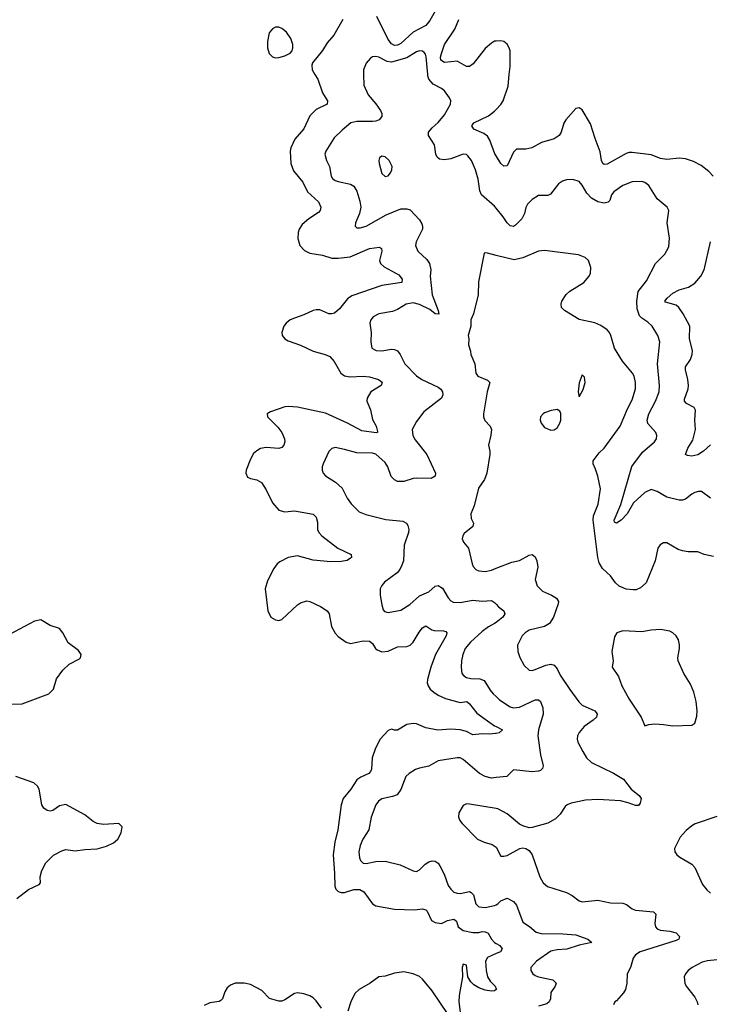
# Model space of a CAD drawing. Header units: inches. Extents: x 2143765 to 2212928, y 878963 to 1017374.
# Tile 204 of 256: x 2186955 to 2191369, y 974054 to 980350. Entities that reach past the tile are written whole.
import ezdxf

# ---------------------------------------------------------------- set-up
doc = ezdxf.new("R2010")
doc.units = ezdxf.units.IN
doc.header["$MEASUREMENT"] = 0
for name, color, linetype in [('C1987', 7, 'Continuous'), ('C1988', 7, 'Continuous'), ('C1997', 7, 'Continuous'), ('C1998', 7, 'Continuous')]:
    doc.layers.add(name, color=color, linetype=linetype)

msp = doc.modelspace()

# ---------------------------------------------------------------- linework, layer by layer
at = {"layer": 'C1987', "color": 5}
for points, elevation in [([(2188841.7, 980000), (2188859.6, 979970), (2188890, 979882.4), (2188922.6, 979830), (2188919.5, 979810), (2188850, 979776), (2188810, 979735.4), (2188770, 979651.2), (2188713.6, 979586.4), (2188687.1, 979530), (2188682.5, 979510), (2188687, 979430), (2188703.6, 979383.6), (2188764, 979310), (2188794.9, 979250), (2188864.1, 979184.1), (2188879.1, 979150), (2188876, 979130), (2188864.1, 979115.9), (2188802.7, 979077.3), (2188760.3, 979039.7), (2188741.6, 979010), (2188734.7, 978990), (2188733.2, 978950), (2188745.5, 978905.5), (2188774.1, 978874.1), (2188810, 978857.7), (2188890, 978843.5), (2188950, 978825.1), (2188990, 978824.3), (2189066.8, 978833.2), (2189190, 978886), (2189254.9, 978894.9), (2189266.7, 978886.7), (2189268.9, 978870), (2189254.7, 978810), (2189261.3, 978790), (2189284.6, 978770), (2189377.4, 978717.4), (2189399.7, 978690), (2189398, 978670), (2189268.9, 978651.1), (2189076.8, 978583.2), (2189050, 978565.3), (2188999.3, 978500.7), (2188966.6, 978473.4), (2188950, 978468.3), (2188930, 978469.1), (2188873.7, 978493.7), (2188850, 978494.5), (2188830, 978490.5), (2188770, 978462.1), (2188710, 978442.3), (2188684, 978430), (2188658.6, 978410), (2188643.5, 978390), (2188630.2, 978350), (2188632.7, 978330), (2188639.8, 978319.8), (2188648.9, 978308.9), (2188670, 978296.9), (2188750, 978269.3), (2188829.6, 978229.5), (2188908.1, 978208.1), (2188936.1, 978196.1), (2188965.2, 978165.2), (2189007.9, 978090), (2189030, 978073.4), (2189066.1, 978066.1), (2189150, 978070.6), (2189190, 978066.1), (2189247.2, 978050), (2189271.8, 978031.8), (2189265.5, 978010), (2189198.3, 977970), (2189174.7, 977930), (2189173.8, 977910), (2189196.2, 977856.2), (2189210, 977793), (2189233.9, 977750), (2189242.5, 977717.5), (2189240.7, 977710), (2189232.7, 977707.3), (2189140.6, 977720.6), (2189050, 977769.3), (2188910, 977833.4), (2188730, 977871.2), (2188670, 977877.5), (2188650, 977875), (2188557.4, 977842.6), (2188536.3, 977830), (2188538.4, 977810), (2188604.5, 977744.5), (2188630.2, 977710), (2188646.9, 977670), (2188649, 977650), (2188643.1, 977630), (2188630, 977613.3), (2188611.9, 977608.1), (2188530, 977614.8), (2188493.1, 977606.9), (2188470, 977594), (2188450, 977575.1), (2188430, 977540.7), (2188402.4, 977470), (2188399.6, 977450), (2188410, 977424.4), (2188430, 977415.3), (2188470, 977407.4), (2188499.5, 977390), (2188530, 977343.8), (2188570, 977260.5), (2188610, 977213), (2188650, 977203.6), (2188710, 977209.2), (2188830, 977188.7), (2188849.1, 977169.1), (2188857.2, 977137.2), (2188858.3, 977090), (2188867.4, 977070), (2188885.2, 977050), (2188987.7, 976970), (2189074, 976930), (2189075.2, 976910), (2189070, 976905.8), (2189047.7, 976892.3), (2189010, 976884.9), (2188944, 976884), (2188830, 976894.4), (2188730, 976921.8), (2188670, 976910.3), (2188616.4, 976883.6), (2188599.8, 976870), (2188579.3, 976840.7), (2188538.4, 976761.6), (2188523.7, 976710), (2188541.5, 976570), (2188559.6, 976530), (2188590, 976512.2), (2188610, 976509.1), (2188630, 976513.8), (2188730, 976607.4), (2188750, 976620.9), (2188790, 976634.3), (2188810, 976630.3), (2188877.5, 976597.5), (2188920.4, 976570), (2188932.9, 976550), (2188947.9, 976470), (2188970, 976428.2), (2188990, 976406.4), (2189040.5, 976370), (2189070, 976361.1), (2189150, 976377.2), (2189190, 976375.2), (2189210, 976362), (2189229.3, 976329.3), (2189240, 976320), (2189270, 976307.2), (2189310, 976312.4), (2189370, 976339.1), (2189430, 976341.7), (2189450, 976350.3), (2189470, 976370.3), (2189507.3, 976432.7), (2189530, 976461.7), (2189550, 976474.3), (2189589.2, 976449.2), (2189604.6, 976444.6), (2189662.4, 976442.4), (2189677.5, 976437.5), (2189684.9, 976430), (2189680.7, 976410), (2189613.1, 976290), (2189582, 976210), (2189561.8, 976130), (2189559.1, 976110), (2189564.4, 976090), (2189578.5, 976070), (2189601.3, 976050), (2189630.3, 976030), (2189675.3, 976010), (2189770, 975984.8), (2189811.7, 975990), (2189830, 975975.8), (2189875.4, 975915.4), (2189990, 975835.2), (2190000, 975830.3)], 320), ([(2189152.7, 980000), (2189154.9, 979930), (2189181.1, 979870), (2189231.4, 979811.4), (2189259.7, 979770), (2189269.1, 979750), (2189270.2, 979729.8), (2189252.4, 979710), (2189230, 979701.4), (2189210, 979697.8), (2189110, 979699.5), (2189070.9, 979689.1), (2189015.8, 979644.2), (2188965.1, 979594.9), (2188910.3, 979510), (2188905.3, 979490), (2188915.6, 979450), (2188934.2, 979410), (2188946.4, 979350), (2188954.6, 979334.6), (2188970, 979322.4), (2188990, 979315.8), (2189070, 979298.5), (2189090, 979284.6), (2189110, 979252.7), (2189128.6, 979190), (2189134.2, 979150), (2189126.2, 979110), (2189101.6, 979050), (2189098.8, 979030), (2189110, 979018.8), (2189130, 979018), (2189170, 979030.3), (2189297.4, 979102.6), (2189390, 979140.2), (2189430, 979139.6), (2189450, 979134.3), (2189510.3, 979070), (2189525.3, 979045.3), (2189530.2, 979030), (2189529.1, 979010), (2189487.7, 978930), (2189485.5, 978905.5), (2189500.3, 978870), (2189557, 978817), (2189573.8, 978790), (2189581.5, 978750), (2189579, 978710), (2189590.2, 978590), (2189628.7, 978490), (2189632.6, 978467.4), (2189610, 978469.8), (2189576.5, 978496.5), (2189510, 978529.2), (2189470, 978538.5), (2189423.8, 978530), (2189370, 978496.4), (2189336.9, 978483.1), (2189250, 978469.6), (2189213.4, 978450), (2189198, 978430), (2189193.4, 978410), (2189200.5, 978350), (2189198, 978290), (2189205.5, 978250), (2189233.5, 978233.5), (2189270, 978231.7), (2189330, 978244), (2189350, 978241.7), (2189370, 978232), (2189387.2, 978210), (2189415.3, 978150), (2189490, 978073.1), (2189524.4, 978050), (2189630, 977999.3), (2189646.7, 977986.7), (2189658, 977970), (2189659.9, 977950), (2189650, 977929.8), (2189538.3, 977841.7), (2189490, 977780.9), (2189463.1, 977730), (2189467.2, 977690), (2189482.9, 977662.9), (2189556.1, 977570), (2189611.8, 977450), (2189610.4, 977430), (2189584.6, 977415.4), (2189490, 977417.2), (2189470, 977415.1), (2189410, 977396.1), (2189370, 977397.6), (2189350, 977408.4), (2189329.9, 977429.9), (2189307.8, 977490), (2189290, 977518.5), (2189230, 977570.8), (2189210, 977577.6), (2189110, 977579.8), (2189030, 977602.3), (2188970, 977613.3), (2188950, 977607), (2188930.3, 977589.7), (2188894.9, 977510), (2188888.5, 977490), (2188888.4, 977470), (2188894.9, 977450), (2188910, 977433), (2188973.6, 977393.6), (2189015.1, 977355.1), (2189048.4, 977290), (2189073.4, 977253.4), (2189123.4, 977203.4), (2189166.7, 977186.7), (2189294.3, 977154.3), (2189402.6, 977142.6), (2189426.4, 977130), (2189435.6, 977115.6), (2189441.3, 977090), (2189439.1, 977070), (2189412.9, 976990), (2189407.2, 976890), (2189397.7, 976862.3), (2189384.9, 976835.1), (2189367.6, 976812.4), (2189287, 976753), (2189268.2, 976731.8), (2189259.5, 976710), (2189258.7, 976670), (2189268.6, 976608.6), (2189277.3, 976577.3), (2189286.3, 976566.3), (2189310, 976559.5), (2189390, 976573.7), (2189447.6, 976610), (2189510, 976665.8), (2189570, 976691.3), (2189610, 976728), (2189630, 976731), (2189656, 976716), (2189693.1, 976653.1), (2189710, 976634.6), (2189726.2, 976626.2), (2189770, 976622.9), (2189850, 976638.6), (2189910, 976632), (2189970, 976635.6), (2189990, 976623.7), (2190000, 976612.7)], 340), ([(2190000, 979145.2), (2189990, 979157.6), (2189907.3, 979230), (2189896.2, 979256.2), (2189884, 979330), (2189868.3, 979390), (2189841.3, 979450), (2189818.8, 979478.8), (2189810, 979487), (2189790, 979489.6), (2189710, 979459.8), (2189670, 979452.9), (2189638.2, 979458.2), (2189622, 979470), (2189613.7, 979490), (2189605.7, 979550), (2189566.6, 979610), (2189567.3, 979630), (2189590, 979658.3), (2189630, 979691.8), (2189670, 979741.3), (2189708, 979810), (2189709.7, 979830), (2189702.6, 979850), (2189670, 979895.1), (2189650.5, 979910.5), (2189598.4, 979938.4), (2189569.9, 979970), (2189563.9, 979990), (2189562.9, 980000)], 340), ([(2190000, 979479.4), (2189992.3, 979492.3), (2189959.6, 979579.6), (2189944.2, 979604.2), (2189921.4, 979621.4), (2189856.9, 979650), (2189844.1, 979670), (2189857.7, 979690), (2189950, 979735.9), (2189990, 979765.7), (2190000, 979776.2)], 320), ([(2190000, 978842.5), (2189944, 978856), (2189930, 978859), (2189924, 978856), (2189886.1, 978673.9), (2189884.2, 978590), (2189854.9, 978470), (2189837.1, 978430), (2189837.4, 978390), (2189820.4, 978330), (2189825.2, 978310), (2189823.6, 978270), (2189837, 978230), (2189838, 978210), (2189863.8, 978150), (2189870.8, 978090), (2189883, 978070), (2189945.1, 978045.1), (2189958.9, 978030), (2189941.5, 977970), (2189918.2, 977830), (2189918.9, 977810), (2189926.9, 977786.9), (2189961.5, 977750), (2189970.3, 977730), (2189966.9, 977693.1), (2189950.3, 977630), (2189959.6, 977590), (2189959.5, 977570), (2189940.8, 977450), (2189924.5, 977410), (2189886.2, 977353.8), (2189858.4, 977241.6), (2189838.8, 977190), (2189840, 977160), (2189856, 977130), (2189850.4, 977110), (2189796.5, 977063.5), (2189787.7, 977050), (2189783, 977030), (2189790.5, 977010), (2189822.4, 976970), (2189846.5, 976870), (2189854, 976854), (2189870, 976835.3), (2189890, 976825.5), (2189930, 976822), (2189970, 976831.1), (2190000, 976842.5)], 360), ([(2186886.4, 975973.6), (2186970, 975975.9), (2187140.8, 976039.2), (2187170.7, 976069.3), (2187190, 976134.9), (2187230, 976190.4), (2187270, 976228.7), (2187336.6, 976263.4), (2187343.7, 976270), (2187347.3, 976290), (2187330, 976316.2), (2187264.4, 976364.4), (2187229.8, 976429.8), (2187210, 976456.2), (2187150, 976475.4), (2187090, 976513), (2187050, 976504.4), (2186890, 976418)], 320), ([(2190000, 976496.5), (2189990, 976488.9), (2189950, 976467.7), (2189910, 976438.8), (2189835.5, 976370), (2189801.8, 976330), (2189786, 976290), (2189778.5, 976250), (2189776.1, 976210), (2189780.3, 976170), (2189793.6, 976153.6), (2189810, 976143.6), (2189837.6, 976137.6), (2189895, 976135), (2189924.3, 976124.3), (2189961.8, 976061.8), (2189979.8, 976039.8), (2190000, 976021.5)], 340), ([(2190000, 975786), (2189995, 975785), (2189958.4, 975781.6), (2189910, 975784.4), (2189850, 975776.5), (2189810, 975797.8), (2189770, 975809.2), (2189710, 975814.2), (2189626.4, 975806.4), (2189550, 975821), (2189490, 975846.6), (2189470, 975849.8), (2189430, 975844.2), (2189370, 975807.1), (2189350, 975807.3), (2189330, 975813.5), (2189310, 975805.4), (2189258.3, 975750), (2189228.3, 975691.7), (2189207.8, 975630), (2189203, 975557), (2189197.5, 975542.5), (2189187.2, 975530), (2189134, 975506), (2189110.3, 975490), (2189070.2, 975430), (2189021.5, 975370), (2189009.3, 975330), (2188988.3, 975170), (2188968.4, 975090), (2188959, 975010), (2188967.5, 974892.5), (2188968, 974810), (2188974.6, 974790), (2188990, 974774.6), (2189008.5, 974768.5), (2189030, 974770.2), (2189090, 974787.5), (2189128.5, 974788.5), (2189154.1, 974774.1), (2189210, 974695.8), (2189230, 974683.2), (2189350, 974663.2), (2189478.5, 974658.5), (2189530, 974663.8), (2189550, 974657.8), (2189558.6, 974650), (2189587.7, 974590), (2189610, 974576.9), (2189650, 974571), (2189690, 974590.6), (2189730, 974598.5), (2189746.1, 974586.1), (2189757.6, 974550), (2189790, 974526.7), (2189850, 974512.7), (2189890, 974513.8), (2189910, 974520.2), (2189930, 974518.5), (2189949.2, 974509.2), (2189970.3, 974470), (2189990.3, 974450), (2190000, 974444.1)], 320), ([(2190000, 975504.1), (2189970, 975501), (2189930, 975511.4), (2189892.6, 975530), (2189790, 975619.1), (2189770, 975629.7), (2189750, 975631.1), (2189630, 975611.3), (2189570, 975576.2), (2189510, 975564.8), (2189485.1, 975554.9), (2189444.9, 975530), (2189423, 975510), (2189390, 975428.7), (2189366.4, 975393.6), (2189338, 975382), (2189270, 975368.2), (2189247.8, 975352.2), (2189231.5, 975330), (2189201.8, 975250), (2189186.2, 975170), (2189148.4, 975110), (2189130.2, 975070), (2189123, 975030), (2189126.4, 974990), (2189133, 974973), (2189150, 974957.4), (2189170, 974954.9), (2189230, 974968.2), (2189290.2, 974970.2), (2189385.7, 974945.7), (2189470, 974908.2), (2189490, 974904.4), (2189510, 974914), (2189545.4, 974950), (2189570, 974965.8), (2189590, 974971.2), (2189610, 974970.2), (2189630, 974955.8), (2189640.4, 974940.4), (2189667.4, 974887.4), (2189693.3, 974813.3), (2189710, 974790.4), (2189730, 974772.2), (2189750, 974764.6), (2189770, 974762.3), (2189830, 974775.6), (2189840.5, 974770), (2189854.3, 974754.3), (2189870, 974697.1), (2189890, 974676.9), (2189930, 974672.6), (2189990, 974685.4), (2190000, 974690.8)], 340), ([(2186936.2, 974730), (2187010, 974788.2), (2187079, 974821), (2187088, 974830), (2187086, 974870), (2187096, 974910), (2187122, 974958), (2187171.2, 975008.8), (2187223.5, 975036.5), (2187250, 975043.1), (2187310, 975034.9), (2187370, 975043.8), (2187450, 975048.5), (2187510, 975066), (2187553.7, 975086.3), (2187581.6, 975110), (2187603.7, 975150), (2187609, 975190), (2187589.3, 975209.3), (2187490, 975203.5), (2187450, 975210.9), (2187423.7, 975223.7), (2187370, 975265.4), (2187250, 975332.3), (2187210, 975323.7), (2187167, 975293), (2187150, 975289.7), (2187130, 975293.6), (2187108.5, 975308.5), (2187096.9, 975330), (2187078.4, 975430), (2187069.4, 975450), (2187045.2, 975470), (2186930, 975511.6)], 320), ([(2190000, 975305.3), (2189830, 975334.7), (2189810, 975335.6), (2189790, 975325.2), (2189761.8, 975278.2), (2189759.5, 975250), (2189767, 975230), (2189782, 975210), (2189881.6, 975110), (2189922.8, 975090), (2189975.2, 975075.2), (2189999.7, 975059.7), (2190000, 975059.1)], 360), ([(2190000, 974378.2), (2189945.5, 974354.5), (2189932.2, 974330), (2189935.4, 974270), (2189944.1, 974230), (2189961.5, 974201.5), (2189992.7, 974170), (2190000, 974153.5)], 320), ([(2189692.3, 973990), (2189590, 974139.9), (2189530, 974214.4), (2189510, 974231.2), (2189469.5, 974250), (2189410, 974262.9), (2189350, 974254.1), (2189290, 974233.8), (2189250, 974229.8), (2189194.9, 974190), (2189124.9, 974150), (2189097.3, 974122.7), (2189071, 974070), (2189051.6, 974010)], 320), ([(2190000, 974148.8), (2189990, 974141.3), (2189970, 974138.8), (2189930, 974144.1), (2189890, 974158.6), (2189857.9, 974177.9), (2189837.3, 974197.3), (2189819.7, 974230), (2189810, 974304), (2189788.2, 974311.8), (2189783.1, 974290), (2189785.3, 974230), (2189762.7, 974110), (2189761.1, 974070), (2189772, 973988)], 320), ([(2188883, 974030), (2188850, 974076.3), (2188830, 974095.6), (2188810, 974108.5), (2188770, 974121.2), (2188730, 974127.7), (2188710, 974123.9), (2188650, 974082.5), (2188630, 974074.7), (2188610, 974073.5), (2188550.9, 974090.9), (2188502.3, 974142.3), (2188430, 974181.5), (2188389.6, 974190.4), (2188331.3, 974188.7), (2188302.9, 974177.1), (2188280.7, 974159.3), (2188265.9, 974134.1), (2188251.1, 974090), (2188241, 974079), (2188228.5, 974071.5), (2188170, 974063.7), (2188133.8, 974046.2)], 320)]:
    msp.add_lwpolyline(points, dxfattribs=dict(at, elevation=elevation))
at = {"layer": 'C1987', "color": 5, "elevation": 360}
msp.add_lwpolyline([(2189270, 979476), (2189254.4, 979465.6), (2189250.7, 979450), (2189253, 979430), (2189270, 979366), (2189290, 979347.3), (2189310, 979351.3), (2189324, 979370), (2189334, 979390), (2189335.3, 979410), (2189315.3, 979450), (2189290, 979472.7)], close=True, dxfattribs=at)
at = {"layer": 'C1988', "color": 5}
for points, elevation in [([(2189610, 980404.8), (2189575.6, 980344.4), (2189550, 980312.3), (2189470, 980269), (2189390, 980196.8), (2189370, 980186.3), (2189350, 980185.6), (2189330, 980195.7), (2189310, 980223.5), (2189236.8, 980370)], 320), ([(2189020.7, 980350), (2188961.7, 980250), (2188918.9, 980201.1), (2188890, 980152.7), (2188826.7, 980073.3), (2188822, 980058), (2188823.8, 980030), (2188841.7, 980000)], 320), ([(2190000, 980212.3), (2189990, 980211.3), (2189970, 980200.2), (2189930, 980164.6), (2189852.7, 980067.3), (2189830, 980051.3), (2189809.9, 980049.9), (2189750, 980083.9), (2189670, 980075), (2189646.9, 980090), (2189644.4, 980110), (2189650, 980133.1), (2189669.9, 980190.1), (2189735, 980290), (2189761.2, 980350)], 320), ([(2189562.9, 980000), (2189551.9, 980111.9), (2189548.4, 980128.4), (2189540, 980140), (2189530, 980148.6), (2189510, 980149.8), (2189490, 980143.2), (2189430, 980105.4), (2189330, 980077.7), (2189302.7, 980082.7), (2189250, 980109.8), (2189230, 980115.1), (2189210, 980113), (2189196.3, 980103.7), (2189170, 980072.3), (2189151.7, 980030), (2189152.7, 980000)], 340)]:
    msp.add_lwpolyline(points, dxfattribs=dict(at, elevation=elevation))
at = {"layer": 'C1988', "color": 5, "elevation": 320}
msp.add_lwpolyline([(2188610, 980301.1), (2188590, 980301.1), (2188570, 980291.2), (2188550, 980264.5), (2188538, 980210), (2188539.4, 980170), (2188550, 980134.4), (2188570, 980112.9), (2188590, 980106), (2188610, 980106.9), (2188650, 980117.7), (2188684.1, 980135.9), (2188696.2, 980150), (2188701.3, 980170), (2188700.4, 980190), (2188687.4, 980230), (2188659.1, 980270), (2188630, 980293.7)], close=True, dxfattribs=at)
at = {"layer": 'C1997', "color": 5}
for points, elevation in [([(2190000, 979776.2), (2190030, 979807.4), (2190044.7, 979830), (2190076.5, 979923.5), (2190083.9, 980000)], 320), ([(2191387.3, 979350), (2191359.6, 979379.6), (2191310, 979418), (2191262.3, 979442.3), (2191210, 979460.4), (2191170, 979464.8), (2191090, 979455.8), (2191050, 979462.5), (2190990, 979486.4), (2190870, 979499.8), (2190850, 979499.8), (2190830, 979493.1), (2190710, 979425.3), (2190690, 979422.7), (2190681.1, 979430), (2190672.9, 979450), (2190664.8, 979504.8), (2190632.4, 979590), (2190603.7, 979683.7), (2190550, 979773.2), (2190530, 979786), (2190510, 979780.9), (2190445.3, 979710), (2190432.7, 979687.3), (2190416.5, 979630), (2190403.1, 979610), (2190370, 979588.6), (2190290, 979563.5), (2190227.3, 979530), (2190190, 979522.5), (2190130, 979521.1), (2190110, 979502.4), (2190070, 979416.2), (2190050, 979413.3), (2190030, 979429.6), (2190000, 979479.4)], 320), ([(2191370, 977289.7), (2191313, 977333), (2191294, 977334), (2191270, 977327.6), (2191250, 977315.6), (2191210, 977283.5), (2191190, 977277.3), (2191170, 977277.2), (2191090, 977295.9), (2191030, 977333.3), (2190990, 977346), (2190950, 977327.3), (2190878.5, 977261.4), (2190836.9, 977190), (2190798.7, 977150), (2190770, 977129.7), (2190757, 977137), (2190753.3, 977150), (2190796.1, 977250), (2190866.3, 977493.7), (2190934.8, 977585.2), (2191012.8, 977650), (2191024, 977670), (2191026.6, 977690), (2191019.7, 977710), (2190970, 977767.8), (2190965.2, 977790), (2190975, 977830), (2191017.5, 977910), (2191041, 977970), (2191043.7, 978010), (2191031.7, 978150), (2191046.9, 978290), (2191033, 978330), (2190996.3, 978390), (2190970, 978416), (2190930, 978441.4), (2190917.2, 978457.2), (2190901.6, 978501.6), (2190898.1, 978550), (2190907.6, 978612.4), (2190960.6, 978679.4), (2191018.4, 978790), (2191077, 978850), (2191103.3, 978896.7), (2191107.2, 978952.8), (2191093, 979050), (2191103.7, 979130), (2191092.3, 979150), (2191030, 979204.2), (2190975.1, 979290), (2190950, 979308.5), (2190930, 979315.3), (2190870, 979312), (2190810, 979289.8), (2190751.1, 979248.9), (2190738, 979230), (2190725.9, 979194.1), (2190716.7, 979183.3), (2190690, 979176.5), (2190650, 979185.4), (2190609.1, 979209.1), (2190579.5, 979239.5), (2190550, 979291.1), (2190530, 979314.2), (2190490, 979326.9), (2190450, 979325.1), (2190423.7, 979316.3), (2190399, 979301), (2190346.4, 979233.6), (2190330, 979226.3), (2190270, 979226), (2190230, 979200.4), (2190199.5, 979170), (2190190.2, 979149.8), (2190181.8, 979110), (2190163.2, 979076.8), (2190124, 979036), (2190110, 979027.6), (2190090, 979030.9), (2190070.9, 979050), (2190044.6, 979090), (2190000, 979145.2)], 340), ([(2191370, 977631.9), (2191324.9, 977590), (2191290, 977567.7), (2191250, 977559.8), (2191222.2, 977562.2), (2191209.7, 977569.7), (2191225.3, 977610), (2191258, 977662), (2191274.3, 977730), (2191270.6, 977790), (2191273.9, 977853.9), (2191265.6, 977870), (2191216, 977896), (2191204.7, 977910), (2191203.5, 977923.5), (2191227.3, 977990), (2191229.1, 978010), (2191224.5, 978050), (2191209.8, 978110), (2191210.9, 978129.1), (2191242, 978178), (2191253.7, 978210), (2191254.3, 978234.3), (2191235.3, 978310), (2191237.3, 978390), (2191194.6, 978470), (2191168.5, 978508.5), (2191150, 978523.7), (2191082.9, 978542.9), (2191078.7, 978550), (2191093.1, 978570), (2191130, 978602), (2191170, 978621.4), (2191230, 978640.5), (2191270, 978664.6), (2191308.9, 978710), (2191329.9, 978750.1), (2191369.2, 978930)], 320), ([(2191390, 976918.4), (2191330, 976929.6), (2191290, 976947.1), (2191227.6, 976947.6), (2191190, 976953), (2191163.2, 976963.2), (2191090, 977004), (2191070, 977004.7), (2191048.2, 976991.8), (2191034, 976970), (2191016.5, 976890), (2190958.4, 976750), (2190923.6, 976716.4), (2190894.8, 976705.2), (2190876.7, 976703.3), (2190830, 976708.4), (2190787.1, 976727.1), (2190762.3, 976750), (2190730, 976794.7), (2190680, 976840), (2190657.9, 976877.9), (2190649.1, 976910), (2190619.8, 977150), (2190622.4, 977177.6), (2190652.3, 977252.3), (2190666.6, 977350), (2190649.7, 977430), (2190635.6, 977475.6), (2190619.3, 977510), (2190619.3, 977530), (2190658.7, 977581.3), (2190690, 977610.7), (2190793.5, 977750), (2190839.3, 977860.7), (2190870, 977918.8), (2190889.7, 977990), (2190890.9, 978030), (2190882, 978070), (2190871.6, 978090), (2190807, 978167), (2190755.3, 978250), (2190732.4, 978330), (2190723.5, 978350), (2190710, 978365.6), (2190670, 978393.7), (2190631, 978411), (2190530, 978432.5), (2190437.4, 978490), (2190418, 978510), (2190415.1, 978530), (2190420.3, 978550), (2190446.9, 978593.1), (2190470, 978614), (2190560.7, 978670), (2190594, 978710), (2190603.7, 978730), (2190605.6, 978765.6), (2190589.4, 978809.4), (2190568.7, 978830), (2190527, 978847), (2190310, 978873.1), (2190270, 978869.8), (2190170, 978826), (2190114.9, 978814.9), (2190000, 978842.5)], 360), ([(2190000, 976842.5), (2190099.7, 976880.3), (2190150, 976890.9), (2190210, 976925.2), (2190230, 976930.3), (2190250, 976914.8), (2190259.3, 976890), (2190265.5, 976850), (2190248.7, 976771.3), (2190261.3, 976730), (2190296.3, 976696.3), (2190354, 976670), (2190385.5, 976650), (2190397.6, 976630), (2190395.8, 976615.8), (2190366.2, 976530), (2190341.1, 976490), (2190309.3, 976470.7), (2190210, 976446.6), (2190184.4, 976430), (2190165.3, 976410), (2190137.1, 976350), (2190139.3, 976310), (2190152.3, 976272.3), (2190179.9, 976219.9), (2190210, 976190.6), (2190230, 976188.5), (2190250, 976194), (2190316.6, 976223.4), (2190350, 976228.1), (2190370, 976222.7), (2190390, 976198.7), (2190410, 976158.9), (2190470, 976066.7), (2190528, 975988), (2190550, 975966.9), (2190630, 975930.3), (2190639.9, 975919.9), (2190646.4, 975910), (2190640.3, 975890), (2190620.3, 975870), (2190562.3, 975830), (2190530, 975791.5), (2190519.6, 975770), (2190517.4, 975750), (2190522.6, 975730), (2190553.1, 975670), (2190577, 975630), (2190610, 975600.3), (2190750, 975532.7), (2190813.3, 975493.3), (2190862, 975430), (2190913.4, 975390), (2190926.7, 975370), (2190919.9, 975340.1), (2190910, 975326), (2190890, 975325.7), (2190843.2, 975343.2), (2190794.6, 975354.6), (2190650, 975363.4), (2190570, 975358.9), (2190478.7, 975341.3), (2190453.7, 975330), (2190441.6, 975318.4), (2190410, 975269.4), (2190379.9, 975240.1), (2190330, 975211.8), (2190230, 975184.7), (2190210, 975183), (2190170, 975194.7), (2190150, 975206.3), (2190070, 975273), (2190010, 975303.5), (2190000, 975305.3)], 360), ([(2190000, 976612.7), (2190015.5, 976595.5), (2190048.5, 976570), (2190056, 976550), (2190043.6, 976530), (2190000, 976496.5)], 340), ([(2190000, 976021.5), (2190021.8, 976001.8), (2190090, 975955.6), (2190110.2, 975950.2), (2190150, 975953.7), (2190250, 976000.2), (2190270, 976001.5), (2190284.2, 975990), (2190297.8, 975950), (2190301.2, 975910), (2190270.2, 975810), (2190266.2, 975770), (2190283.2, 975650), (2190301.4, 975578.6), (2190297.2, 975562.8), (2190283.8, 975550), (2190270, 975544.8), (2190230, 975541.2), (2190110, 975553.6), (2190069, 975511), (2190000, 975504.1)], 340), ([(2190000, 975830.3), (2190041, 975810), (2190019.1, 975790), (2190000, 975786)], 320), ([(2191410, 975255.1), (2191271.9, 975208.1), (2191250, 975196.2), (2191214.4, 975165.6), (2191176.7, 975123.3), (2191140.7, 975050), (2191141, 975030), (2191154.8, 975010), (2191174.2, 974994.2), (2191250, 974950.4), (2191269, 974929), (2191319.7, 974819.7), (2191345.5, 974785.5), (2191370, 974765.5)], 380), ([(2190000, 975059.1), (2190030, 975000.7), (2190050, 975000.5), (2190070, 975006.7), (2190150.5, 975050.5), (2190170, 975054.4), (2190190, 975050.4), (2190210, 975037.1), (2190230.2, 975010.2), (2190278.9, 974870), (2190301.3, 974830), (2190327.1, 974807.1), (2190449.1, 974769.1), (2190484.9, 974750), (2190530, 974715.8), (2190550, 974710.3), (2190650, 974720.3), (2190730, 974703.7), (2190810, 974701.1), (2190832.4, 974692.4), (2190870, 974664.4), (2190890, 974656.4), (2191006.2, 974646.2), (2191020.5, 974630), (2191014.9, 974570), (2191018, 974550), (2191030, 974536.3), (2191049.1, 974529.1), (2191110, 974521.6), (2191150, 974511.1), (2191172.7, 974487.3), (2191168.2, 974470), (2191150, 974461.4), (2190920.5, 974390), (2190890, 974371.2), (2190876.5, 974350), (2190858.9, 974290), (2190837, 974250), (2190836.1, 974190), (2190826.3, 974150), (2190812.9, 974127.1), (2190770, 974076), (2190758, 974070), (2190750.8, 974050)], 360), ([(2190000, 974690.8), (2190010, 974696.2), (2190030, 974716.2), (2190070, 974733.4), (2190110, 974712.4), (2190129.2, 974689.2), (2190170, 974580.5), (2190212.8, 974552.8), (2190255.3, 974515.3), (2190287, 974507), (2190425.2, 974505.2), (2190510, 974498.4), (2190586.8, 974470), (2190610.7, 974450), (2190530, 974433), (2190452.1, 974407.9), (2190390, 974402.2), (2190350, 974393.3), (2190257.3, 974330), (2190222.6, 974290), (2190222, 974270), (2190234, 974250), (2190250, 974239), (2190270.8, 974230), (2190362.8, 974210), (2190383, 974190), (2190378, 974170), (2190350.4, 974130), (2190346.7, 974090), (2190339.3, 974070), (2190322.9, 974057.1), (2190270, 974043)], 340), ([(2190000, 974444.1), (2190023.1, 974430), (2190038, 974410), (2190027, 974390), (2190000, 974378.2)], 320), ([(2191410, 974338.1), (2191350, 974332.1), (2191317.3, 974322.7), (2191253, 974290), (2191228, 974270), (2191210.6, 974250), (2191200.7, 974230), (2191206, 974190), (2191214.9, 974170), (2191270, 974100.5), (2191285.3, 974070), (2191288.7, 974050)], 380), ([(2190000, 974153.5), (2190001.6, 974150), (2190000, 974148.8)], 320)]:
    msp.add_lwpolyline(points, dxfattribs=dict(at, elevation=elevation))
at = {"layer": 'C1997', "color": 5, "elevation": 380}
for points in [[(2190550, 978079.3), (2190530, 978028), (2190524.9, 977970), (2190530, 977938), (2190555.9, 977984.1), (2190569.4, 978030), (2190564.1, 978064.1)], [(2190390, 977856.3), (2190350.9, 977850.9), (2190310, 977835.6), (2190299.6, 977830), (2190282.7, 977810), (2190281.4, 977790), (2190287.7, 977770), (2190310, 977743.1), (2190350, 977724.9), (2190370, 977727.3), (2190390, 977740.7), (2190406.6, 977770), (2190412.3, 977790), (2190412.3, 977832.3), (2190406.5, 977846.5)], [(2191050, 976449.7), (2190990, 976446), (2190930, 976434.8), (2190810, 976441.6), (2190770.6, 976429.4), (2190756.3, 976403.7), (2190739.1, 976310), (2190747.7, 976250), (2190742.4, 976210), (2190781.3, 976150), (2190804, 976090), (2190850, 976006), (2190926, 975890), (2190950, 975834), (2190976.5, 975843.5), (2191013.4, 975846.6), (2191070, 975843.7), (2191130, 975834), (2191250, 975839.1), (2191270, 975851.3), (2191283, 975897), (2191285.7, 975930), (2191278.7, 975990), (2191262.8, 976050), (2191241.8, 976101.8), (2191198.7, 976170), (2191162.8, 976250), (2191160.3, 976270), (2191172.1, 976330), (2191172, 976352), (2191164.5, 976384.5), (2191149.8, 976409.8), (2191129.8, 976429.8), (2191110, 976440.5)]]:
    msp.add_lwpolyline(points, close=True, dxfattribs=at)
at = {"layer": 'C1998', "color": 5, "elevation": 320}
msp.add_lwpolyline([(2190083.9, 980000), (2190088.8, 980050), (2190089, 980150), (2190083.7, 980170), (2190070, 980193.7), (2190050, 980209.8), (2190030, 980215.2), (2190000, 980212.3)], dxfattribs=at)

doc.saveas('drawing.dxf')
